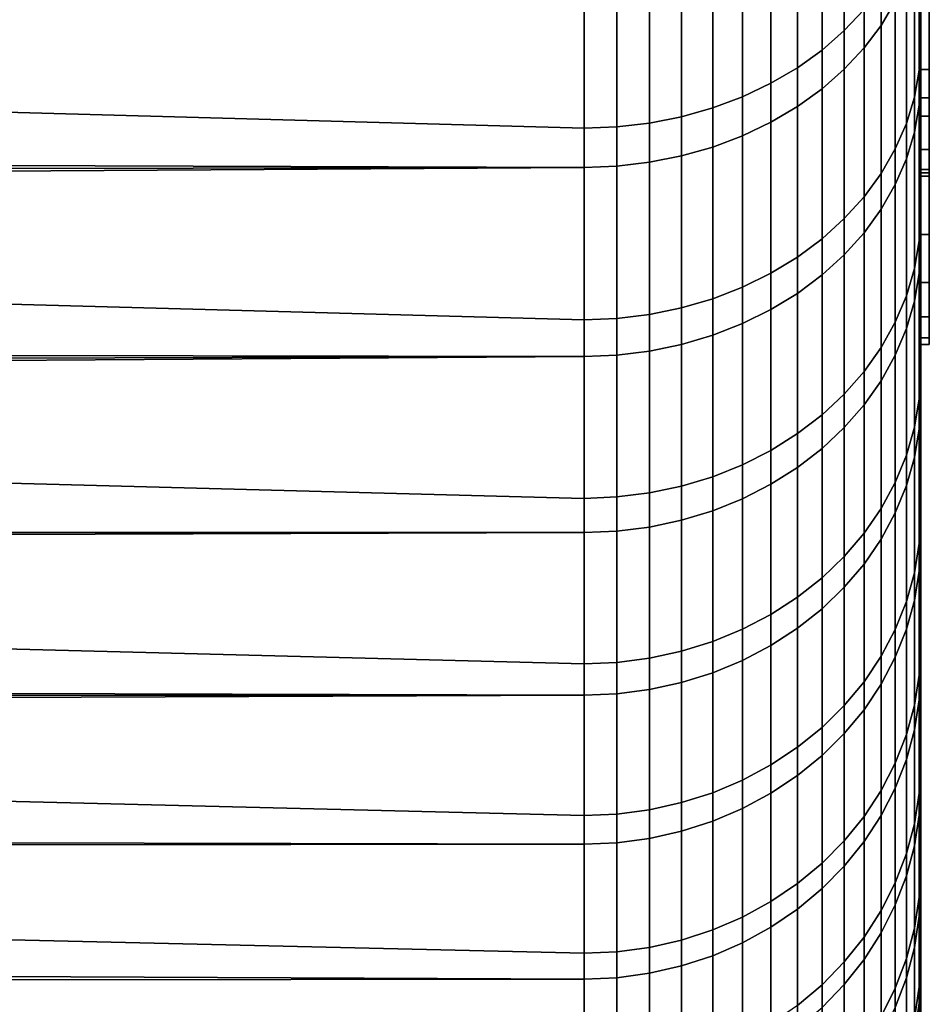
# Model space of a CAD drawing. Header units: metres. Extents: x -28 to 70, y -218 to 28.
# Tile 253 of 256: x 67.76 to 70.46, y -18.46 to -15.54. Entities that reach past the tile are written whole.
import ezdxf

# ---------------------------------------------------------------- set-up
doc = ezdxf.new("R2010")
doc.units = ezdxf.units.M
doc.layers.add('solid_10_261_432_XXX', color=7, linetype='CONTINUOUS')

msp = doc.modelspace()

# ---------------------------------------------------------------- linework, layer by layer
at = {"layer": 'solid_10_261_432_XXX'}
for points in [[(70.439003, -15.504929, 119.643333), (70.439003, 18.053864, 119.920982), (70.439003, 17.90329, 120.361771), (70.439003, -18.053864, 119.920982)], [(70.439003, -17.717447, 107.137634), (70.439003, 17.88035, 107.574028), (70.439003, 18.032492, 108.014244), (70.439003, -17.88035, 107.574028)], [(70.439003, 15.504929, 108.356667), (70.439003, -18.032492, 108.014244), (70.439003, -17.88035, 107.574028), (70.439003, 18.032492, 108.014244)], [(70.439003, -18.053864, 119.920982), (70.439003, 17.90329, 120.361771), (70.439003, 17.74197, 120.798706), (70.439003, -17.90329, 120.361771)], [(70.439003, -17.543905, 106.705391), (70.439003, 17.717447, 107.137634), (70.439003, 17.88035, 107.574028), (70.439003, -17.717447, 107.137634)], [(70.439003, -17.90329, 120.361771), (70.439003, 17.74197, 120.798706), (70.439003, 17.569981, 121.231583), (70.439003, -17.74197, 120.798706)], [(70.439003, -17.359827, 106.277542), (70.439003, 17.543905, 106.705391), (70.439003, 17.717447, 107.137634), (70.439003, -17.543905, 106.705391)], [(70.439003, -17.74197, 120.798706), (70.439003, 17.569981, 121.231583), (70.439003, 17.387424, 121.660126), (70.439003, -17.569981, 121.231583)], [(70.439003, -17.1653, 105.854294), (70.439003, 17.359827, 106.277542), (70.439003, 17.543905, 106.705391), (70.439003, -17.359827, 106.277542)], [(70.439003, -17.569981, 121.231583), (70.439003, 17.387424, 121.660126), (70.439003, 17.194433, 122.084023), (70.439003, -17.387424, 121.660126)], [(70.439003, -16.960464, 105.435966), (70.439003, 17.1653, 105.854294), (70.439003, 17.359827, 106.277542), (70.439003, -17.1653, 105.854294)], [(70.439003, -17.387424, 121.660126), (70.439003, 17.194433, 122.084023), (70.439003, 16.991102, 122.503082), (70.439003, -17.194433, 122.084023)], [(70.439003, -16.745445, 105.022804), (70.439003, 16.960464, 105.435966), (70.439003, 17.1653, 105.854294), (70.439003, -16.960464, 105.435966)], [(70.439003, -17.194433, 122.084023), (70.439003, 16.991102, 122.503082), (70.439003, 16.777548, 122.917053), (70.439003, -16.991102, 122.503082)], [(70.439003, -16.520346, 104.614998), (70.439003, 16.745445, 105.022804), (70.439003, 16.960464, 105.435966), (70.439003, -16.745445, 105.022804)], [(70.439003, -16.991102, 122.503082), (70.439003, 16.777548, 122.917053), (70.439003, 16.55393, 123.32563), (70.439003, -16.777548, 122.917053)], [(70.439003, -16.285322, 104.212852), (70.439003, 16.520346, 104.614998), (70.439003, 16.745445, 105.022804), (70.439003, -16.520346, 104.614998)], [(70.439003, -16.777548, 122.917053), (70.439003, 16.55393, 123.32563), (70.439003, 16.320358, 123.728615), (70.439003, -16.55393, 123.32563)], [(70.439003, -16.040525, 103.816605), (70.439003, 16.285322, 104.212852), (70.439003, 16.520346, 104.614998), (70.439003, -16.285322, 104.212852)], [(70.439003, -16.55393, 123.32563), (70.439003, 16.320358, 123.728615), (70.439003, 16.076962, 124.125771), (70.439003, -16.320358, 123.728615)], [(70.439003, -15.786071, 103.426453), (70.439003, 16.040525, 103.816605), (70.439003, 16.285322, 104.212852), (70.439003, -16.040525, 103.816605)], [(70.439003, -16.320358, 123.728615), (70.439003, 16.076962, 124.125771), (70.439003, 15.823925, 124.516815), (70.439003, -16.076962, 124.125771)], [(70.439003, -15.52213, 103.042656), (70.439003, 15.786071, 103.426453), (70.439003, 16.040525, 103.816605), (70.439003, -15.786071, 103.426453)], [(70.439003, 15.999998, 114), (70.439003, -15.980102, 113.202301), (70.439003, -15.920509, 112.407097), (70.439003, 15.980102, 113.202301)], [(70.439003, 15.980102, 114.797699), (70.439003, -15.999998, 114), (70.439003, -15.980102, 113.202301), (70.439003, 15.999998, 114)], [(70.439003, 15.980102, 113.202301), (70.439003, -15.920509, 112.407097), (70.439003, -15.82128, 111.615257), (70.439003, 15.920509, 112.407097)], [(70.439003, 15.920509, 115.592903), (70.439003, -15.980102, 114.797699), (70.439003, -15.999998, 114), (70.439003, 15.980102, 114.797699)], [(70.439003, 15.920509, 112.407097), (70.439003, -15.82128, 111.615257), (70.439003, -15.68274, 110.829567), (70.439003, 15.82128, 111.615257)], [(70.439003, 15.82128, 116.384743), (70.439003, -15.920509, 115.592903), (70.439003, -15.980102, 114.797699), (70.439003, 15.920509, 115.592903)], [(70.439003, -16.076962, 124.125771), (70.439003, 15.823925, 124.516815), (70.439003, 15.561374, 124.901543), (70.439003, -15.823925, 124.516815)], [(70.439003, 15.82128, 111.615257), (70.439003, -15.68274, 110.829567), (70.439003, -15.505278, 110.052048), (70.439003, 15.68274, 110.829567)], [(70.439003, 15.68274, 117.170433), (70.439003, -15.82128, 116.384743), (70.439003, -15.920509, 115.592903), (70.439003, 15.82128, 116.384743)], [(70.439003, 15.505278, 117.947952), (70.439003, -15.68274, 117.170433), (70.439003, -15.82128, 116.384743), (70.439003, 15.68274, 117.170433)], [(70.439003, -15.823925, 124.516815), (70.439003, 15.561374, 124.901543), (70.439003, 15.289451, 125.279747), (70.439003, -15.561374, 124.901543)], [(70.439003, 15.289124, 118.716209), (70.439003, -15.505278, 117.947952), (70.439003, -15.68274, 117.170433), (70.439003, 15.505278, 117.947952)], [(70.439003, 15.504929, 108.356667), (70.439003, -15.504929, 108.356667), (70.439003, -18.032492, 108.014244)], [(70.439003, -15.561374, 124.901543), (70.439003, 15.289451, 125.279747), (70.439003, 15.008364, 125.651138), (70.439003, -15.289451, 125.279747)], [(70.32074, -14.969616, 126.452286), (70.32074, -15.552011, 125.716812), (70.36277, -15.481096, 125.663391), (70.36277, -14.901357, 126.395508)], [(70.211639, -15.567798, 102.034592), (70.211639, -14.973411, 101.298653), (70.270195, -14.913264, 101.34967), (70.270195, -15.505264, 102.082657)], [(70.145622, -15.625474, 101.990265), (70.145622, -15.028885, 101.251595), (70.211639, -14.973411, 101.298653), (70.211639, -15.567798, 102.034592)], [(70.270195, -15.034374, 126.506157), (70.270195, -15.619289, 125.767502), (70.32074, -15.552011, 125.716812), (70.32074, -14.969616, 126.452286)], [(70.072784, -15.677736, 101.950096), (70.072784, -15.079152, 101.208954), (70.145622, -15.028885, 101.251595), (70.145622, -15.625474, 101.990265)], [(70.211639, -15.095009, 126.556595), (70.211639, -15.682282, 125.814957), (70.270195, -15.619289, 125.767502), (70.270195, -15.034374, 126.506157)], [(70.463997, -15.289163, 118.716087), (70.463997, -15.035082, 119.472321), (70.463997, -15.504929, 119.643333), (70.463997, -15.766949, 118.863464)], [(70.463997, -15.504929, 108.356667), (70.463997, -15.035082, 108.527679), (70.463997, -15.289163, 109.283913), (70.463997, -15.766949, 109.136536)], [(69.993835, -15.724081, 101.914474), (69.993835, -15.123727, 101.171143), (70.072784, -15.079152, 101.208954), (70.072784, -15.677736, 101.950096)], [(70.145622, -15.150933, 126.603111), (70.145622, -15.740383, 125.858734), (70.211639, -15.682282, 125.814957), (70.211639, -15.095009, 126.556595)], [(64.5, -15.114991, 100.902786), (69.439003, -15.251874, 101.062447), (69.439003, -15.857315, 101.812073), (64.5, -15.721062, 101.636818)], [(69.909531, -15.76406, 101.883743), (69.909531, -15.162179, 101.138527), (69.993835, -15.123727, 101.171143), (69.993835, -15.724081, 101.914474)], [(70.419769, -15.764956, 103.049141), (70.419769, -15.219205, 102.302521), (70.434181, -15.142162, 102.36174), (70.434181, -15.68515, 103.104576)], [(70.434181, -15.68515, 103.104576), (70.434181, -15.142162, 102.36174), (70.439003, -15.52213, 103.042656)], [(69.820686, -15.797288, 101.858208), (69.820686, -15.194139, 101.11142), (69.909531, -15.162179, 101.138527), (69.909531, -15.76406, 101.883743)], [(70.072784, -15.201609, 126.645264), (70.072784, -15.79303, 125.898399), (70.145622, -15.740383, 125.858734), (70.145622, -15.150933, 126.603111)], [(69.728157, -15.823444, 101.838104), (69.728157, -15.219296, 101.09008), (69.820686, -15.194139, 101.11142), (69.820686, -15.797288, 101.858208)], [(69.993835, -15.246546, 126.682648), (69.993835, -15.839715, 125.933571), (70.072784, -15.79303, 125.898399), (70.072784, -15.201609, 126.645264)], [(69.632835, -15.842276, 101.823631), (69.632835, -15.237409, 101.074715), (69.728157, -15.219296, 101.09008), (69.728157, -15.823444, 101.838104)], [(70.395882, -15.843213, 102.994774), (70.395882, -15.294754, 102.244453), (70.419769, -15.219205, 102.302521), (70.419769, -15.764956, 103.049141)], [(69.535652, -15.248302, 101.065468), (69.535652, -15.853602, 101.814926), (69.439003, -15.857315, 101.812073), (69.439003, -15.251874, 101.062447)], [(69.535652, -15.853602, 101.814926), (69.535652, -15.248302, 101.065468), (69.632835, -15.237409, 101.074715), (69.632835, -15.842276, 101.823631)], [(69.909531, -15.285311, 126.71489), (69.909531, -15.879988, 125.963913), (69.993835, -15.839715, 125.933571), (69.993835, -15.246546, 126.682648)], [(70.419769, -15.331126, 125.5504), (70.419769, -15.869662, 124.798561), (70.434181, -15.789328, 124.743904), (70.434181, -15.253517, 125.491928)], [(70.434181, -15.253517, 125.491928), (70.434181, -15.789328, 124.743904), (70.439003, -15.289451, 125.279747)], [(69.820686, -15.31753, 126.741692), (69.820686, -15.913461, 125.989128), (69.909531, -15.879988, 125.963913), (69.909531, -15.285311, 126.71489)], [(70.434181, -15.789328, 124.743904), (70.439003, -15.561374, 124.901543), (70.439003, -15.289451, 125.279747)], [(70.463997, -15.766949, 118.863464), (70.463997, -15.989772, 118.07151), (70.463997, -15.505234, 117.948128), (70.463997, -15.289163, 118.716087)], [(70.463997, -15.766949, 109.136536), (70.463997, -15.289163, 109.283913), (70.463997, -15.505234, 110.051872), (70.463997, -15.989772, 109.92849)], [(69.728157, -15.342891, 126.762787), (69.728157, -15.939809, 126.00898), (69.820686, -15.913461, 125.989128), (69.820686, -15.31753, 126.741692)], [(70.36277, -15.919169, 102.942017), (70.36277, -15.36808, 102.188095), (70.395882, -15.294754, 102.244453), (70.395882, -15.843213, 102.994774)], [(69.632835, -15.361151, 126.777977), (69.632835, -15.958779, 126.02327), (69.728157, -15.939809, 126.00898), (69.728157, -15.342891, 126.762787)], [(70.395882, -15.40723, 125.607735), (70.395882, -15.948441, 124.852173), (70.419769, -15.869662, 124.798561), (70.419769, -15.331126, 125.5504)], [(22.665203, -15.605255, 126.509041), (22.479338, -15.832132, 126.220619), (69.439003, -15.973927, 126.034683), (69.439003, -15.375731, 126.790108)], [(22.855875, -15.371226, 126.795525), (22.665203, -15.605255, 126.509041), (69.439003, -15.375731, 126.790108)], [(69.535652, -15.970189, 126.031868), (69.535652, -15.372133, 126.787117), (69.439003, -15.375731, 126.790108), (69.439003, -15.973927, 126.034683)], [(69.535652, -15.372133, 126.787117), (69.535652, -15.970189, 126.031868), (69.632835, -15.958779, 126.02327), (69.632835, -15.361151, 126.777977)], [(70.32074, -15.99209, 102.891365), (70.32074, -15.438478, 102.133987), (70.36277, -15.36808, 102.188095), (70.36277, -15.919169, 102.942017)], [(70.36277, -15.481096, 125.663391), (70.36277, -16.0249, 124.904198), (70.395882, -15.948441, 124.852173), (70.395882, -15.40723, 125.607735)], [(70.270195, -16.061272, 102.843307), (70.270195, -15.505264, 102.082657), (70.32074, -15.438478, 102.133987), (70.32074, -15.99209, 102.891365)], [(70.32074, -15.552011, 125.716812), (70.32074, -16.098307, 124.954147), (70.36277, -16.0249, 124.904198), (70.36277, -15.481096, 125.663391)], [(70.211639, -16.126049, 102.798309), (70.211639, -15.567798, 102.034592), (70.270195, -15.505264, 102.082657), (70.270195, -16.061272, 102.843307)], [(70.434181, -15.68515, 103.104576), (70.439003, -15.52213, 103.042656), (70.439003, -15.786071, 103.426453)], [(70.439003, -15.76691, 109.136414), (70.439003, -18.173801, 108.458069), (70.439003, -18.032492, 108.014244), (70.439003, -15.504929, 108.356667)], [(70.439003, -15.76691, 118.863586), (70.439003, -15.504929, 119.643333), (70.439003, -18.193583, 119.476639), (70.439003, -18.322359, 119.02903)], [(70.439003, -15.504929, 119.643333), (70.439003, -18.053864, 119.920982), (70.439003, -18.193583, 119.476639)], [(70.463997, -15.766949, 118.863464), (70.463997, -15.504929, 119.643333), (70.439003, -15.504929, 119.643333), (70.439003, -15.76691, 118.863586)], [(70.463997, -15.504929, 108.356667), (70.463997, -15.766949, 109.136536), (70.439003, -15.76691, 109.136414), (70.439003, -15.504929, 108.356667)], [(70.463997, -15.682765, 110.829689), (70.463997, -15.505234, 110.051872), (70.439003, -15.505278, 110.052048), (70.439003, -15.68274, 110.829567)], [(70.463997, -15.505234, 117.948128), (70.463997, -15.682765, 117.170311), (70.439003, -15.68274, 117.170433), (70.439003, -15.505278, 117.947952)], [(70.463997, -15.989772, 118.07151), (70.463997, -16.172852, 117.269386), (70.463997, -15.682765, 117.170311), (70.463997, -15.505234, 117.948128)], [(70.463997, -15.989772, 109.92849), (70.463997, -15.505234, 110.051872), (70.463997, -15.682765, 110.829689), (70.463997, -16.172852, 110.730614)], [(70.270195, -15.619289, 125.767502), (70.270195, -16.167948, 125.001534), (70.32074, -16.098307, 124.954147), (70.32074, -15.552011, 125.716812)], [(70.145622, -16.185793, 102.756813), (70.145622, -15.625474, 101.990265), (70.211639, -15.567798, 102.034592), (70.211639, -16.126049, 102.798309)], [(70.434181, -15.789328, 124.743904), (70.439003, -15.823925, 124.516815), (70.439003, -15.561374, 124.901543)], [(70.072784, -16.239929, 102.719208), (70.072784, -15.677736, 101.950096), (70.145622, -15.625474, 101.990265), (70.145622, -16.185793, 102.756813)], [(70.211639, -15.682282, 125.814957), (70.211639, -16.233154, 125.045906), (70.270195, -16.167948, 125.001534), (70.270195, -15.619289, 125.767502)], [(69.993835, -16.287935, 102.68586), (69.993835, -15.724081, 101.914474), (70.072784, -15.677736, 101.950096), (70.072784, -16.239929, 102.719208)], [(70.145622, -15.740383, 125.858734), (70.145622, -16.293295, 125.08683), (70.211639, -16.233154, 125.045906), (70.211639, -15.682282, 125.814957)], [(70.419769, -16.274111, 103.821175), (70.419769, -15.764956, 103.049141), (70.434181, -15.68515, 103.104576), (70.434181, -16.191729, 103.872704)], [(70.434181, -15.68515, 103.104576), (70.439003, -15.786071, 103.426453), (70.439003, -16.040525, 103.816605)], [(70.434181, -16.191729, 103.872704), (70.434181, -15.68515, 103.104576), (70.439003, -16.040525, 103.816605)], [(70.463997, -15.821288, 111.615295), (70.463997, -15.682765, 110.829689), (70.439003, -15.68274, 110.829567), (70.439003, -15.82128, 111.615257)], [(70.463997, -15.821288, 116.384705), (70.439003, -15.82128, 116.384743), (70.439003, -15.68274, 117.170433), (70.463997, -15.682765, 117.170311)], [(70.463997, -16.172852, 117.269386), (70.463997, -16.315702, 116.459229), (70.463997, -15.821288, 116.384705), (70.463997, -15.682765, 117.170311)], [(70.463997, -16.172852, 110.730614), (70.463997, -15.682765, 110.829689), (70.463997, -15.821288, 111.615295), (70.463997, -16.315702, 111.540771)], [(64.5, -15.721062, 101.636818), (69.439003, -15.857315, 101.812073), (69.439003, -16.425947, 102.589996), (64.5, -16.291519, 102.398865)], [(69.909531, -16.329348, 102.657089), (69.909531, -15.76406, 101.883743), (69.993835, -15.724081, 101.914474), (69.993835, -16.287935, 102.68586)], [(70.072784, -15.79303, 125.898399), (70.072784, -16.347792, 125.123909), (70.145622, -16.293295, 125.08683), (70.145622, -15.740383, 125.858734)], [(69.820686, -16.363768, 102.633186), (69.820686, -15.797288, 101.858208), (69.909531, -15.76406, 101.883743), (69.909531, -16.329348, 102.657089)], [(70.395882, -16.354897, 103.770645), (70.395882, -15.843213, 102.994774), (70.419769, -15.764956, 103.049141), (70.419769, -16.274111, 103.821175)], [(70.439003, -15.76691, 109.136414), (70.439003, -18.304197, 108.905258), (70.439003, -18.173801, 108.458069)], [(70.439003, -15.989818, 109.92868), (70.439003, -18.42358, 109.355469), (70.439003, -18.304197, 108.905258), (70.439003, -15.76691, 109.136414)], [(70.439003, -15.989818, 118.07132), (70.439003, -15.76691, 118.863586), (70.439003, -18.440134, 118.578369), (70.439003, -18.546825, 118.124954)], [(70.439003, -15.76691, 118.863586), (70.439003, -18.322359, 119.02903), (70.439003, -18.440134, 118.578369)], [(70.463997, -15.989772, 118.07151), (70.463997, -15.766949, 118.863464), (70.439003, -15.76691, 118.863586), (70.439003, -15.989818, 118.07132)], [(70.463997, -15.766949, 109.136536), (70.463997, -15.989772, 109.92849), (70.439003, -15.989818, 109.92868), (70.439003, -15.76691, 109.136414)], [(69.728157, -16.390862, 102.614365), (69.728157, -15.823444, 101.838104), (69.820686, -15.797288, 101.858208), (69.820686, -16.363768, 102.633186)], [(69.993835, -15.839715, 125.933571), (69.993835, -16.396116, 125.156792), (70.072784, -16.347792, 125.123909), (70.072784, -15.79303, 125.898399)], [(70.419769, -15.869662, 124.798561), (70.419769, -16.371361, 124.02166), (70.434181, -16.288486, 123.970932), (70.434181, -15.789328, 124.743904)], [(70.434181, -15.789328, 124.743904), (70.434181, -16.288486, 123.970932), (70.439003, -15.823925, 124.516815)], [(22.479338, -15.832132, 126.220619), (22.298412, -16.051954, 125.930412), (69.439003, -15.973927, 126.034683)], [(69.535652, -16.422102, 102.592659), (69.535652, -15.853602, 101.814926), (69.632835, -15.842276, 101.823631), (69.632835, -16.41037, 102.600815)], [(69.632835, -16.41037, 102.600815), (69.632835, -15.842276, 101.823631), (69.728157, -15.823444, 101.838104), (69.728157, -16.390862, 102.614365)], [(69.909531, -15.879988, 125.963913), (69.909531, -16.437803, 125.185158), (69.993835, -16.396116, 125.156792), (69.993835, -15.839715, 125.933571)], [(70.36277, -16.433306, 103.721603), (70.36277, -15.919169, 102.942017), (70.395882, -15.843213, 102.994774), (70.395882, -16.354897, 103.770645)], [(70.434181, -16.288486, 123.970932), (70.439003, -16.076962, 124.125771), (70.439003, -15.823925, 124.516815)], [(70.463997, -15.920495, 112.406952), (70.463997, -15.821288, 111.615295), (70.439003, -15.82128, 111.615257), (70.439003, -15.920509, 112.407097)], [(70.463997, -15.821288, 116.384705), (70.463997, -15.920495, 115.593048), (70.439003, -15.920509, 115.592903), (70.439003, -15.82128, 116.384743)], [(70.463997, -16.315702, 116.459229), (70.463997, -16.418011, 115.642838), (70.463997, -15.920495, 115.593048), (70.463997, -15.821288, 116.384705)], [(70.463997, -16.315702, 111.540771), (70.463997, -15.821288, 111.615295), (70.463997, -15.920495, 112.406952), (70.463997, -16.418011, 112.357162)], [(69.535652, -15.853602, 101.814926), (69.535652, -16.422102, 102.592659), (69.439003, -16.425947, 102.589996), (69.439003, -15.857315, 101.812073)], [(70.395882, -15.948441, 124.852173), (70.395882, -16.452629, 124.071411), (70.419769, -16.371361, 124.02166), (70.419769, -15.869662, 124.798561)], [(69.820686, -15.913461, 125.989128), (69.820686, -16.472452, 125.208733), (69.909531, -16.437803, 125.185158), (69.909531, -15.879988, 125.963913)], [(69.728157, -15.939809, 126.00898), (69.728157, -16.499725, 125.227295), (69.820686, -16.472452, 125.208733), (69.820686, -15.913461, 125.989128)], [(70.32074, -16.508581, 103.674522), (70.32074, -15.99209, 102.891365), (70.36277, -15.919169, 102.942017), (70.36277, -16.433306, 103.721603)], [(70.463997, -15.980108, 113.202431), (70.463997, -15.920495, 112.406952), (70.439003, -15.920509, 112.407097), (70.439003, -15.980102, 113.202301)], [(70.463997, -15.920495, 115.593048), (70.463997, -15.980108, 114.797569), (70.439003, -15.980102, 114.797699), (70.439003, -15.920509, 115.592903)], [(70.463997, -16.418011, 115.642838), (70.463997, -16.479486, 114.822495), (70.463997, -15.980108, 114.797569), (70.463997, -15.920495, 115.593048)], [(70.463997, -16.418011, 112.357162), (70.463997, -15.920495, 112.406952), (70.463997, -15.980108, 113.202431), (70.463997, -16.479486, 113.177505)], [(69.535652, -15.970189, 126.031868), (69.535652, -16.531174, 125.248695), (69.632835, -16.519363, 125.240654), (69.632835, -15.958779, 126.02327)], [(69.632835, -15.958779, 126.02327), (69.632835, -16.519363, 125.240654), (69.728157, -16.499725, 125.227295), (69.728157, -15.939809, 126.00898)], [(70.36277, -16.0249, 124.904198), (70.36277, -16.531507, 124.119698), (70.395882, -16.452629, 124.071411), (70.395882, -15.948441, 124.852173)], [(22.122395, -16.264763, 125.638618), (21.951317, -16.47072, 125.345276), (69.439003, -16.535044, 125.251328), (69.439003, -15.973927, 126.034683)], [(22.298412, -16.051954, 125.930412), (22.122395, -16.264763, 125.638618), (69.439003, -15.973927, 126.034683)], [(69.535652, -16.531174, 125.248695), (69.535652, -15.970189, 126.031868), (69.439003, -15.973927, 126.034683), (69.439003, -16.535044, 125.251328)], [(70.463997, -16, 114), (70.463997, -15.980108, 113.202431), (70.439003, -15.980102, 113.202301), (70.439003, -15.999998, 114)], [(70.463997, -15.980108, 114.797569), (70.463997, -16, 114), (70.439003, -15.999998, 114), (70.439003, -15.980102, 114.797699)], [(70.463997, -16.172852, 117.269386), (70.463997, -15.989772, 118.07151), (70.439003, -15.989818, 118.07132), (70.439003, -16.172825, 117.269508)], [(70.463997, -15.989772, 109.92849), (70.463997, -16.172852, 110.730614), (70.439003, -16.172825, 110.730492), (70.439003, -15.989818, 109.92868)], [(70.439003, -15.989818, 109.92868), (70.439003, -18.531895, 109.808479), (70.439003, -18.42358, 109.355469)], [(70.439003, -16.172825, 110.730492), (70.439003, -18.62908, 110.264038), (70.439003, -18.531895, 109.808479), (70.439003, -15.989818, 109.92868)], [(70.439003, -16.172825, 117.269508), (70.439003, -15.989818, 118.07132), (70.439003, -18.546825, 118.124954), (70.439003, -18.642365, 117.66909)], [(70.463997, -16.479486, 114.822495), (70.463997, -16.5, 114), (70.463997, -16, 114), (70.463997, -15.980108, 114.797569)], [(70.463997, -16.5, 114), (70.463997, -16.479486, 113.177505), (70.463997, -15.980108, 113.202431), (70.463997, -16, 114)], [(70.270195, -16.579998, 103.629852), (70.270195, -16.061272, 102.843307), (70.32074, -15.99209, 102.891365), (70.32074, -16.508581, 103.674522)], [(70.32074, -16.098307, 124.954147), (70.32074, -16.607233, 124.166054), (70.36277, -16.531507, 124.119698), (70.36277, -16.0249, 124.904198)], [(70.434181, -16.191729, 103.872704), (70.439003, -16.040525, 103.816605), (70.439003, -16.285322, 104.212852)], [(70.211639, -16.646866, 103.588028), (70.211639, -16.126049, 102.798309), (70.270195, -16.061272, 102.843307), (70.270195, -16.579998, 103.629852)], [(70.434181, -16.288486, 123.970932), (70.439003, -16.320358, 123.728615), (70.439003, -16.076962, 124.125771)], [(70.270195, -16.167948, 125.001534), (70.270195, -16.679077, 124.21003), (70.32074, -16.607233, 124.166054), (70.32074, -16.098307, 124.954147)], [(70.145622, -16.70854, 103.549454), (70.145622, -16.185793, 102.756813), (70.211639, -16.126049, 102.798309), (70.211639, -16.646866, 103.588028)], [(70.072784, -16.764425, 103.514503), (70.072784, -16.239929, 102.719208), (70.145622, -16.185793, 102.756813), (70.145622, -16.70854, 103.549454)], [(70.211639, -16.233154, 125.045906), (70.211639, -16.746344, 124.251205), (70.270195, -16.679077, 124.21003), (70.270195, -16.167948, 125.001534)], [(70.419769, -16.745489, 104.616837), (70.419769, -16.274111, 103.821175), (70.434181, -16.191729, 103.872704), (70.434181, -16.660721, 104.664337)], [(70.434181, -16.191729, 103.872704), (70.439003, -16.285322, 104.212852), (70.439003, -16.520346, 104.614998)], [(70.434181, -16.660721, 104.664337), (70.434181, -16.191729, 103.872704), (70.439003, -16.520346, 104.614998)], [(70.439003, -16.172825, 110.730492), (70.439003, -18.715059, 110.721802), (70.439003, -18.62908, 110.264038)], [(70.439003, -16.315695, 111.540733), (70.439003, -18.789793, 111.181541), (70.439003, -18.715059, 110.721802), (70.439003, -16.172825, 110.730492)], [(70.439003, -16.315695, 116.459267), (70.439003, -16.172825, 117.269508), (70.439003, -18.726704, 117.211006), (70.439003, -18.799791, 116.750969)], [(70.439003, -16.172825, 117.269508), (70.439003, -18.642365, 117.66909), (70.439003, -18.726704, 117.211006)], [(70.463997, -16.315702, 116.459229), (70.463997, -16.172852, 117.269386), (70.439003, -16.172825, 117.269508), (70.439003, -16.315695, 116.459267)], [(70.463997, -16.315702, 111.540771), (70.439003, -16.315695, 111.540733), (70.439003, -16.172825, 110.730492), (70.463997, -16.172852, 110.730614)], [(69.993835, -16.813982, 103.483505), (69.993835, -16.287935, 102.68586), (70.072784, -16.239929, 102.719208), (70.072784, -16.764425, 103.514503)], [(70.145622, -16.293295, 125.08683), (70.145622, -16.808386, 124.289185), (70.211639, -16.746344, 124.251205), (70.211639, -16.233154, 125.045906)], [(70.395882, -16.828615, 104.570259), (70.395882, -16.354897, 103.770645), (70.419769, -16.274111, 103.821175), (70.419769, -16.745489, 104.616837)], [(64.5, -16.291519, 102.398865), (69.439003, -16.425947, 102.589996), (69.439003, -16.956451, 103.394402), (64.5, -16.825071, 103.187187)], [(69.909531, -16.856731, 103.456764), (69.909531, -16.329348, 102.657089), (69.993835, -16.287935, 102.68586), (69.993835, -16.813982, 103.483505)], [(70.072784, -16.347792, 125.123909), (70.072784, -16.864605, 124.323601), (70.145622, -16.808386, 124.289185), (70.145622, -16.293295, 125.08683)], [(70.419769, -16.371361, 124.02166), (70.419769, -16.835058, 123.221497), (70.434181, -16.749836, 123.17482), (70.434181, -16.288486, 123.970932)], [(70.434181, -16.288486, 123.970932), (70.434181, -16.749836, 123.17482), (70.439003, -16.320358, 123.728615)], [(69.820686, -16.892263, 103.43454), (69.820686, -16.363768, 102.633186), (69.909531, -16.329348, 102.657089), (69.909531, -16.856731, 103.456764)], [(70.434181, -16.749836, 123.17482), (70.439003, -16.55393, 123.32563), (70.439003, -16.320358, 123.728615)], [(70.439003, -16.418026, 112.357323), (70.439003, -18.853239, 111.643013), (70.439003, -18.789793, 111.181541), (70.439003, -16.315695, 111.540733)], [(70.439003, -16.418026, 115.642677), (70.439003, -16.315695, 116.459267), (70.439003, -18.861574, 116.289322), (70.439003, -18.912025, 115.826271)], [(70.439003, -16.315695, 116.459267), (70.439003, -18.799791, 116.750969), (70.439003, -18.861574, 116.289322)], [(70.463997, -16.418011, 115.642838), (70.463997, -16.315702, 116.459229), (70.439003, -16.315695, 116.459267), (70.439003, -16.418026, 115.642677)], [(70.463997, -16.315702, 111.540771), (70.463997, -16.418011, 112.357162), (70.439003, -16.418026, 112.357323), (70.439003, -16.315695, 111.540733)], [(69.728157, -16.920233, 103.417053), (69.728157, -16.390862, 102.614365), (69.820686, -16.363768, 102.633186), (69.820686, -16.892263, 103.43454)], [(69.993835, -16.396116, 125.156792), (69.993835, -16.914457, 124.354118), (70.072784, -16.864605, 124.323601), (70.072784, -16.347792, 125.123909)], [(70.36277, -16.909296, 104.525047), (70.36277, -16.433306, 103.721603), (70.395882, -16.354897, 103.770645), (70.395882, -16.828615, 104.570259)], [(70.395882, -16.452629, 124.071411), (70.395882, -16.918629, 123.267273), (70.419769, -16.835058, 123.221497), (70.419769, -16.371361, 124.02166)], [(69.632835, -16.940369, 103.404457), (69.632835, -16.41037, 102.600815), (69.728157, -16.390862, 102.614365), (69.728157, -16.920233, 103.417053)], [(69.909531, -16.437803, 125.185158), (69.909531, -16.957464, 124.38044), (69.993835, -16.914457, 124.354118), (69.993835, -16.396116, 125.156792)], [(69.535652, -16.422102, 102.592659), (69.535652, -16.95248, 103.396881), (69.439003, -16.956451, 103.394402), (69.439003, -16.425947, 102.589996)], [(69.535652, -16.95248, 103.396881), (69.535652, -16.422102, 102.592659), (69.632835, -16.41037, 102.600815), (69.632835, -16.940369, 103.404457)], [(70.463997, -16.479486, 114.822495), (70.463997, -16.418011, 115.642838), (70.439003, -16.418026, 115.642677), (70.439003, -16.479481, 114.822624)], [(70.463997, -16.418011, 112.357162), (70.463997, -16.479486, 113.177505), (70.439003, -16.479481, 113.177376), (70.439003, -16.418026, 112.357323)], [(70.439003, -16.418026, 112.357323), (70.439003, -18.90535, 112.105865), (70.439003, -18.853239, 111.643013)], [(70.439003, -16.479481, 113.177376), (70.439003, -18.946098, 112.569847), (70.439003, -18.90535, 112.105865), (70.439003, -16.418026, 112.357323)], [(70.439003, -16.479481, 114.822624), (70.439003, -16.418026, 115.642677), (70.439003, -18.951113, 115.362106), (70.439003, -18.978806, 114.897171)], [(70.439003, -16.418026, 115.642677), (70.439003, -18.912025, 115.826271), (70.439003, -18.951113, 115.362106)], [(69.820686, -16.472452, 125.208733), (69.820686, -16.993208, 124.402321), (69.909531, -16.957464, 124.38044), (69.909531, -16.437803, 125.185158)], [(70.32074, -16.986752, 104.481651), (70.32074, -16.508581, 103.674522), (70.36277, -16.433306, 103.721603), (70.36277, -16.909296, 104.525047)], [(70.36277, -16.531507, 124.119698), (70.36277, -16.999741, 123.311707), (70.395882, -16.918629, 123.267273), (70.395882, -16.452629, 124.071411)], [(21.951317, -16.47072, 125.345276), (21.785191, -16.669876, 125.050575), (69.439003, -16.535044, 125.251328)], [(69.728157, -16.499725, 125.227295), (69.728157, -17.021343, 124.419548), (69.820686, -16.993208, 124.402321), (69.820686, -16.472452, 125.208733)], [(70.439003, -16.479481, 113.177376), (70.439003, -18.975464, 113.034737), (70.439003, -18.946098, 112.569847)], [(70.439003, -16.499998, 114), (70.439003, -18.993423, 113.500168), (70.439003, -18.975464, 113.034737), (70.439003, -16.479481, 113.177376)], [(70.439003, -16.479481, 114.822624), (70.439003, -18.995096, 114.431671), (70.439003, -18.999969, 113.965889), (70.439003, -16.499998, 114)], [(70.439003, -16.479481, 114.822624), (70.439003, -18.978806, 114.897171), (70.439003, -18.995096, 114.431671)], [(70.463997, -16.5, 114), (70.463997, -16.479486, 114.822495), (70.439003, -16.479481, 114.822624), (70.439003, -16.499998, 114)], [(70.463997, -16.479486, 113.177505), (70.463997, -16.5, 114), (70.439003, -16.499998, 114), (70.439003, -16.479481, 113.177376)], [(69.632835, -16.519363, 125.240654), (69.632835, -17.041601, 124.431946), (69.728157, -17.021343, 124.419548), (69.728157, -16.499725, 125.227295)], [(70.270195, -17.060238, 104.440468), (70.270195, -16.579998, 103.629852), (70.32074, -16.508581, 103.674522), (70.32074, -16.986752, 104.481651)], [(70.439003, -16.499998, 114), (70.439003, -18.999969, 113.965889), (70.439003, -18.993423, 113.500168)], [(21.623987, -16.862337, 124.754608), (21.46769, -17.04822, 124.457451), (69.439003, -17.057777, 124.441849), (69.439003, -16.535044, 125.251328)], [(21.785191, -16.669876, 125.050575), (21.623987, -16.862337, 124.754608), (69.439003, -16.535044, 125.251328)], [(69.535652, -17.053785, 124.439407), (69.535652, -16.531174, 125.248695), (69.439003, -16.535044, 125.251328), (69.439003, -17.057777, 124.441849)], [(69.535652, -16.531174, 125.248695), (69.535652, -17.053785, 124.439407), (69.632835, -17.041601, 124.431946), (69.632835, -16.519363, 125.240654)], [(70.32074, -16.607233, 124.166054), (70.32074, -17.07761, 123.354355), (70.36277, -16.999741, 123.311707), (70.36277, -16.531507, 124.119698)], [(70.434181, -16.660721, 104.664337), (70.439003, -16.520346, 104.614998), (70.439003, -16.745445, 105.022804)], [(70.434181, -16.749836, 123.17482), (70.439003, -16.777548, 122.917053), (70.439003, -16.55393, 123.32563)], [(70.211639, -17.129042, 104.401917), (70.211639, -16.646866, 103.588028), (70.270195, -16.579998, 103.629852), (70.270195, -17.060238, 104.440468)], [(70.270195, -16.679077, 124.21003), (70.270195, -17.151489, 123.394821), (70.32074, -17.07761, 123.354355), (70.32074, -16.607233, 124.166054)], [(70.145622, -17.192503, 104.366356), (70.145622, -16.70854, 103.549454), (70.211639, -16.646866, 103.588028), (70.211639, -17.129042, 104.401917)], [(70.419769, -17.177999, 105.43428), (70.419769, -16.745489, 104.616837), (70.434181, -16.660721, 104.664337), (70.434181, -17.091042, 105.477638)], [(70.434181, -16.660721, 104.664337), (70.439003, -16.745445, 105.022804), (70.439003, -16.960464, 105.435966)], [(70.434181, -17.091042, 105.477638), (70.434181, -16.660721, 104.664337), (70.439003, -16.960464, 105.435966)], [(70.211639, -16.746344, 124.251205), (70.211639, -17.220661, 123.432716), (70.270195, -17.151489, 123.394821), (70.270195, -16.679077, 124.21003)], [(70.072784, -17.250006, 104.334137), (70.072784, -16.764425, 103.514503), (70.145622, -16.70854, 103.549454), (70.145622, -17.192503, 104.366356)], [(70.145622, -16.808386, 124.289185), (70.145622, -17.284462, 123.467659), (70.211639, -17.220661, 123.432716), (70.211639, -16.746344, 124.251205)], [(70.395882, -17.263271, 105.391762), (70.395882, -16.828615, 104.570259), (70.419769, -16.745489, 104.616837), (70.419769, -17.177999, 105.43428)], [(70.419769, -16.835058, 123.221497), (70.419769, -17.259676, 122.399925), (70.434181, -17.172304, 122.357407), (70.434181, -16.749836, 123.17482)], [(70.434181, -16.749836, 123.17482), (70.434181, -17.172304, 122.357407), (70.439003, -16.777548, 122.917053)], [(69.993835, -17.300999, 104.305565), (69.993835, -16.813982, 103.483505), (70.072784, -16.764425, 103.514503), (70.072784, -17.250006, 104.334137)], [(70.434181, -17.172304, 122.357407), (70.439003, -16.991102, 122.503082), (70.439003, -16.777548, 122.917053)], [(70.072784, -16.864605, 124.323601), (70.072784, -17.342272, 123.499329), (70.145622, -17.284462, 123.467659), (70.145622, -16.808386, 124.289185)], [(64.5, -16.825071, 103.187187), (69.439003, -16.956451, 103.394402), (69.439003, -17.447594, 104.223419), (64.5, -17.320509, 104)], [(69.909531, -17.344986, 104.280914), (69.909531, -16.856731, 103.456764), (69.993835, -16.813982, 103.483505), (69.993835, -17.300999, 104.305565)], [(70.36277, -17.346035, 105.350487), (70.36277, -16.909296, 104.525047), (70.395882, -16.828615, 104.570259), (70.395882, -17.263271, 105.391762)], [(70.395882, -16.918629, 123.267273), (70.395882, -17.345354, 122.441628), (70.419769, -17.259676, 122.399925), (70.419769, -16.835058, 123.221497)], [(69.820686, -17.381548, 104.260429), (69.820686, -16.892263, 103.43454), (69.909531, -16.856731, 103.456764), (69.909531, -17.344986, 104.280914)], [(69.993835, -16.914457, 124.354118), (69.993835, -17.393538, 123.527405), (70.072784, -17.342272, 123.499329), (70.072784, -16.864605, 124.323601)], [(69.728157, -17.410326, 104.244301), (69.728157, -16.920233, 103.417053), (69.820686, -16.892263, 103.43454), (69.820686, -17.381548, 104.260429)], [(69.632835, -17.431047, 104.232689), (69.632835, -16.940369, 103.404457), (69.728157, -16.920233, 103.417053), (69.728157, -17.410326, 104.244301)], [(69.909531, -16.957464, 124.38044), (69.909531, -17.437761, 123.551628), (69.993835, -17.393538, 123.527405), (69.993835, -16.914457, 124.354118)], [(70.32074, -17.425493, 105.310867), (70.32074, -16.986752, 104.481651), (70.36277, -16.909296, 104.525047), (70.36277, -17.346035, 105.350487)], [(70.36277, -16.999741, 123.311707), (70.36277, -17.428511, 122.482094), (70.395882, -17.345354, 122.441628), (70.395882, -16.918629, 123.267273)], [(69.535652, -16.95248, 103.396881), (69.535652, -17.443508, 104.225708), (69.439003, -17.447594, 104.223419), (69.439003, -16.956451, 103.394402)], [(69.535652, -17.443508, 104.225708), (69.535652, -16.95248, 103.396881), (69.632835, -16.940369, 103.404457), (69.632835, -17.431047, 104.232689)], [(69.820686, -16.993208, 124.402321), (69.820686, -17.474516, 123.571762), (69.909531, -17.437761, 123.551628), (69.909531, -16.957464, 124.38044)], [(70.434181, -17.091042, 105.477638), (70.439003, -16.960464, 105.435966), (70.439003, -17.1653, 105.854294)], [(69.728157, -17.021343, 124.419548), (69.728157, -17.50345, 123.587616), (69.820686, -17.474516, 123.571762), (69.820686, -16.993208, 124.402321)], [(70.270195, -17.500875, 105.273277), (70.270195, -17.060238, 104.440468), (70.32074, -16.986752, 104.481651), (70.32074, -17.425493, 105.310867)], [(70.32074, -17.07761, 123.354355), (70.32074, -17.508347, 122.52095), (70.36277, -17.428511, 122.482094), (70.36277, -16.999741, 123.311707)], [(70.434181, -17.172304, 122.357407), (70.439003, -17.194433, 122.084023), (70.439003, -16.991102, 122.503082)], [(69.535652, -17.053785, 124.439407), (69.535652, -17.53681, 123.605888), (69.632835, -17.524281, 123.599022), (69.632835, -17.041601, 124.431946)], [(69.632835, -17.041601, 124.431946), (69.632835, -17.524281, 123.599022), (69.728157, -17.50345, 123.587616), (69.728157, -17.021343, 124.419548)], [(21.316305, -17.227556, 124.159294), (21.169834, -17.400427, 123.860283), (69.439003, -17.540916, 123.608139), (69.439003, -17.057777, 124.441849)], [(21.46769, -17.04822, 124.457451), (21.316305, -17.227556, 124.159294), (69.439003, -17.057777, 124.441849)], [(69.535652, -17.53681, 123.605888), (69.535652, -17.053785, 124.439407), (69.439003, -17.057777, 124.441849), (69.439003, -17.540916, 123.608139)], [(70.211639, -17.571457, 105.238083), (70.211639, -17.129042, 104.401917), (70.270195, -17.060238, 104.440468), (70.270195, -17.500875, 105.273277)], [(70.270195, -17.151489, 123.394821), (70.270195, -17.584087, 122.557816), (70.32074, -17.508347, 122.52095), (70.32074, -17.07761, 123.354355)], [(70.419769, -17.570633, 106.271606), (70.419769, -17.177999, 105.43428), (70.434181, -17.091042, 105.477638), (70.434181, -17.481688, 106.31073)], [(70.434181, -17.481688, 106.31073), (70.434181, -17.091042, 105.477638), (70.439003, -17.1653, 105.854294), (70.439003, -17.359827, 106.277542)], [(70.145622, -17.636557, 105.20562), (70.145622, -17.192503, 104.366356), (70.211639, -17.129042, 104.401917), (70.211639, -17.571457, 105.238083)], [(70.211639, -17.220661, 123.432716), (70.211639, -17.655005, 122.592323), (70.270195, -17.584087, 122.557816), (70.270195, -17.151489, 123.394821)], [(70.395882, -17.657854, 106.233246), (70.395882, -17.263271, 105.391762), (70.419769, -17.177999, 105.43428), (70.419769, -17.570633, 106.271606)], [(70.419769, -17.259676, 122.399925), (70.419769, -17.64423, 121.558861), (70.434181, -17.554911, 121.520592), (70.434181, -17.172304, 122.357407)], [(70.434181, -17.172304, 122.357407), (70.434181, -17.554911, 121.520592), (70.439003, -17.194433, 122.084023)], [(70.072784, -17.695545, 105.176208), (70.072784, -17.250006, 104.334137), (70.145622, -17.192503, 104.366356), (70.145622, -17.636557, 105.20562)], [(70.434181, -17.554911, 121.520592), (70.439003, -17.387424, 121.660126), (70.439003, -17.194433, 122.084023)], [(70.145622, -17.284462, 123.467659), (70.145622, -17.720415, 122.624161), (70.211639, -17.655005, 122.592323), (70.211639, -17.220661, 123.432716)], [(69.993835, -17.747854, 105.150124), (69.993835, -17.300999, 104.305565), (70.072784, -17.250006, 104.334137), (70.072784, -17.695545, 105.176208)], [(70.36277, -17.74251, 106.196007), (70.36277, -17.346035, 105.350487), (70.395882, -17.263271, 105.391762), (70.395882, -17.657854, 106.233246)], [(70.395882, -17.345354, 122.441628), (70.395882, -17.731817, 121.596382), (70.419769, -17.64423, 121.558861), (70.419769, -17.259676, 122.399925)], [(69.909531, -17.79298, 105.127625), (69.909531, -17.344986, 104.280914), (69.993835, -17.300999, 104.305565), (69.993835, -17.747854, 105.150124)], [(70.072784, -17.342272, 123.499329), (70.072784, -17.779684, 122.653008), (70.145622, -17.720415, 122.624161), (70.145622, -17.284462, 123.467659)], [(64.5, -17.320509, 104), (69.439003, -17.447594, 104.223419), (69.439003, -17.898237, 105.075142), (64.5, -17.776709, 104.835472)], [(69.820686, -17.830484, 105.108925), (69.820686, -17.381548, 104.260429), (69.909531, -17.344986, 104.280914), (69.909531, -17.79298, 105.127625)], [(69.993835, -17.393538, 123.527405), (69.993835, -17.832241, 122.678581), (70.072784, -17.779684, 122.653008), (70.072784, -17.342272, 123.499329)], [(70.32074, -17.823784, 106.160263), (70.32074, -17.425493, 105.310867), (70.36277, -17.346035, 105.350487), (70.36277, -17.74251, 106.196007)], [(70.36277, -17.428511, 122.482094), (70.36277, -17.816828, 121.632797), (70.395882, -17.731817, 121.596382), (70.395882, -17.345354, 122.441628)], [(70.434181, -17.481688, 106.31073), (70.439003, -17.359827, 106.277542), (70.439003, -17.543905, 106.705391)], [(69.728157, -17.860006, 105.0942), (69.728157, -17.410326, 104.244301), (69.820686, -17.381548, 104.260429), (69.820686, -17.830484, 105.108925)], [(69.909531, -17.437761, 123.551628), (69.909531, -17.877581, 122.700645), (69.993835, -17.832241, 122.678581), (69.993835, -17.393538, 123.527405)], [(70.434181, -17.554911, 121.520592), (70.439003, -17.569981, 121.231583), (70.439003, -17.387424, 121.660126)], [(21.169834, -17.400427, 123.860283), (21.028267, -17.566893, 123.560562), (69.439003, -17.540916, 123.608139)], [(69.632835, -17.881262, 105.083603), (69.632835, -17.431047, 104.232689), (69.728157, -17.410326, 104.244301), (69.728157, -17.860006, 105.0942)], [(69.535652, -17.443508, 104.225708), (69.535652, -17.894047, 105.077225), (69.439003, -17.898237, 105.075142), (69.439003, -17.447594, 104.223419)], [(69.535652, -17.894047, 105.077225), (69.535652, -17.443508, 104.225708), (69.632835, -17.431047, 104.232689), (69.632835, -17.881262, 105.083603)], [(69.820686, -17.474516, 123.571762), (69.820686, -17.915264, 122.718987), (69.909531, -17.877581, 122.700645), (69.909531, -17.437761, 123.551628)], [(70.270195, -17.90089, 106.126343), (70.270195, -17.500875, 105.273277), (70.32074, -17.425493, 105.310867), (70.32074, -17.823784, 106.160263)], [(70.32074, -17.508347, 122.52095), (70.32074, -17.898441, 121.667763), (70.36277, -17.816828, 121.632797), (70.36277, -17.428511, 122.482094)], [(69.728157, -17.50345, 123.587616), (69.728157, -17.944927, 122.733421), (69.820686, -17.915264, 122.718987), (69.820686, -17.474516, 123.571762)], [(70.419769, -17.922482, 107.126877), (70.419769, -17.570633, 106.271606), (70.434181, -17.481688, 106.31073), (70.434181, -17.831755, 107.161667)], [(70.434181, -17.831755, 107.161667), (70.434181, -17.481688, 106.31073), (70.439003, -17.543905, 106.705391), (70.439003, -17.717447, 107.137634)], [(69.632835, -17.524281, 123.599022), (69.632835, -17.966284, 122.74382), (69.728157, -17.944927, 122.733421), (69.728157, -17.50345, 123.587616)], [(70.211639, -17.973085, 106.094589), (70.211639, -17.571457, 105.238083), (70.270195, -17.500875, 105.273277), (70.270195, -17.90089, 106.126343)], [(70.270195, -17.584087, 122.557816), (70.270195, -17.97587, 121.700935), (70.32074, -17.898441, 121.667763), (70.32074, -17.508347, 122.52095)], [(20.891661, -17.726988, 123.260338), (20.760027, -17.880777, 122.959785), (69.439003, -17.983337, 122.752121), (69.439003, -17.540916, 123.608139)], [(21.028267, -17.566893, 123.560562), (20.891661, -17.726988, 123.260338), (69.439003, -17.540916, 123.608139)], [(69.535652, -17.979128, 122.750069), (69.535652, -17.53681, 123.605888), (69.439003, -17.540916, 123.608139), (69.439003, -17.983337, 122.752121)], [(69.535652, -17.53681, 123.605888), (69.535652, -17.979128, 122.750069), (69.632835, -17.966284, 122.74382), (69.632835, -17.524281, 123.599022)], [(70.419769, -17.64423, 121.558861), (70.419769, -17.987827, 120.700241), (70.434181, -17.896769, 120.666328), (70.434181, -17.554911, 121.520592)], [(70.434181, -17.554911, 121.520592), (70.434181, -17.896769, 120.666328), (70.439003, -17.569981, 121.231583)], [(70.434181, -17.896769, 120.666328), (70.439003, -17.74197, 120.798706), (70.439003, -17.569981, 121.231583)], [(70.145622, -18.039673, 106.0653), (70.145622, -17.636557, 105.20562), (70.211639, -17.571457, 105.238083), (70.211639, -17.973085, 106.094589)], [(70.211639, -17.655005, 122.592323), (70.211639, -18.048367, 121.731995), (70.270195, -17.97587, 121.700935), (70.270195, -17.584087, 122.557816)], [(70.395882, -18.01145, 107.092758), (70.395882, -17.657854, 106.233246), (70.419769, -17.570633, 106.271606), (70.419769, -17.922482, 107.126877)], [(70.072784, -18.10001, 106.038765), (70.072784, -17.695545, 105.176208), (70.145622, -17.636557, 105.20562), (70.145622, -18.039673, 106.0653)], [(70.145622, -17.720415, 122.624161), (70.145622, -18.115234, 121.760635), (70.211639, -18.048367, 121.731995), (70.211639, -17.655005, 122.592323)], [(70.36277, -18.097801, 107.059639), (70.36277, -17.74251, 106.196007), (70.395882, -17.657854, 106.233246), (70.395882, -18.01145, 107.092758)], [(70.395882, -17.731817, 121.596382), (70.395882, -18.07712, 120.733505), (70.419769, -17.987827, 120.700241), (70.419769, -17.64423, 121.558861)], [(69.993835, -18.153515, 106.015228), (69.993835, -17.747854, 105.150124), (70.072784, -17.695545, 105.176208), (70.072784, -18.10001, 106.038765)], [(70.072784, -17.779684, 122.653008), (70.072784, -18.175823, 121.786598), (70.145622, -18.115234, 121.760635), (70.145622, -17.720415, 122.624161)], [(70.32074, -18.1807, 107.027847), (70.32074, -17.823784, 106.160263), (70.36277, -17.74251, 106.196007), (70.36277, -18.097801, 107.059639)], [(70.36277, -17.816828, 121.632797), (70.36277, -18.163786, 120.765785), (70.395882, -18.07712, 120.733505), (70.395882, -17.731817, 121.596382)], [(70.434181, -17.831755, 107.161667), (70.439003, -17.717447, 107.137634), (70.439003, -17.88035, 107.574028)], [(70.434181, -17.896769, 120.666328), (70.439003, -17.90329, 120.361771), (70.439003, -17.74197, 120.798706)], [(69.909531, -18.199671, 105.994926), (69.909531, -17.79298, 105.127625), (69.993835, -17.747854, 105.150124), (69.993835, -18.153515, 106.015228)], [(64.5, -17.776709, 104.835472), (69.439003, -17.898237, 105.075142), (69.439003, -18.307333, 105.947571), (64.5, -18.19264, 105.691696)], [(69.820686, -18.238031, 105.978058), (69.820686, -17.830484, 105.108925), (69.909531, -17.79298, 105.127625), (69.909531, -18.199671, 105.994926)], [(69.993835, -17.832241, 122.678581), (69.993835, -18.229553, 121.809616), (70.072784, -18.175823, 121.786598), (70.072784, -17.779684, 122.653008)], [(69.728157, -18.268229, 105.964775), (69.728157, -17.860006, 105.0942), (69.820686, -17.830484, 105.108925), (69.820686, -18.238031, 105.978058)], [(69.909531, -17.877581, 122.700645), (69.909531, -18.275902, 121.829468), (69.993835, -18.229553, 121.809616), (69.993835, -17.832241, 122.678581)], [(70.270195, -18.259352, 106.997688), (70.270195, -17.90089, 106.126343), (70.32074, -17.823784, 106.160263), (70.32074, -18.1807, 107.027847)], [(70.32074, -17.898441, 121.667763), (70.32074, -18.246988, 120.796776), (70.36277, -18.163786, 120.765785), (70.36277, -17.816828, 121.632797)], [(70.419769, -18.232727, 107.998093), (70.419769, -17.922482, 107.126877), (70.434181, -17.831755, 107.161667), (70.434181, -18.14043, 108.028481)], [(70.434181, -18.14043, 108.028481), (70.434181, -17.831755, 107.161667), (70.439003, -17.88035, 107.574028), (70.439003, -18.032492, 108.014244)], [(69.632835, -18.28997, 105.955208), (69.632835, -17.881262, 105.083603), (69.728157, -17.860006, 105.0942), (69.728157, -18.268229, 105.964775)], [(20.760027, -17.880777, 122.959785), (20.633369, -18.028334, 122.65905), (69.439003, -17.983337, 122.752121)], [(69.535652, -18.303047, 105.949455), (69.535652, -17.894047, 105.077225), (69.632835, -17.881262, 105.083603), (69.632835, -18.28997, 105.955208)], [(69.820686, -17.915264, 122.718987), (69.820686, -18.314425, 121.84597), (69.909531, -18.275902, 121.829468), (69.909531, -17.877581, 122.700645)], [(69.535652, -17.894047, 105.077225), (69.535652, -18.303047, 105.949455), (69.439003, -18.307333, 105.947571), (69.439003, -17.898237, 105.075142)], [(69.728157, -17.944927, 122.733421), (69.728157, -18.344748, 121.858963), (69.820686, -18.314425, 121.84597), (69.820686, -17.915264, 122.718987)], [(70.211639, -18.332993, 106.969444), (70.211639, -17.973085, 106.094589), (70.270195, -17.90089, 106.126343), (70.270195, -18.259352, 106.997688)], [(70.270195, -17.97587, 121.700935), (70.270195, -18.325926, 120.82618), (70.32074, -18.246988, 120.796776), (70.32074, -17.898441, 121.667763)], [(70.419769, -17.987827, 120.700241), (70.419769, -18.289669, 119.826073), (70.434181, -18.197084, 119.796585), (70.434181, -17.896769, 120.666328)], [(70.434181, -17.896769, 120.666328), (70.434181, -18.197084, 119.796585), (70.439003, -17.90329, 120.361771)], [(70.434181, -18.197084, 119.796585), (70.439003, -18.053864, 119.920982), (70.439003, -17.90329, 120.361771)], [(69.632835, -17.966284, 122.74382), (69.632835, -18.366581, 121.868317), (69.728157, -18.344748, 121.858963), (69.728157, -17.944927, 122.733421)], [(70.395882, -18.323235, 107.9683), (70.395882, -18.01145, 107.092758), (70.419769, -17.922482, 107.126877), (70.419769, -18.232727, 107.998093)], [(69.535652, -18.379711, 121.87394), (69.535652, -17.979128, 122.750069), (69.439003, -17.983337, 122.752121), (69.439003, -18.384014, 121.875786)], [(69.535652, -17.979128, 122.750069), (69.535652, -18.379711, 121.87394), (69.632835, -18.366581, 121.868317), (69.632835, -17.966284, 122.74382)], [(70.145622, -18.400913, 106.943398), (70.145622, -18.039673, 106.0653), (70.211639, -17.973085, 106.094589), (70.211639, -18.332993, 106.969444)], [(70.211639, -18.048367, 121.731995), (70.211639, -18.399834, 120.853714), (70.270195, -18.325926, 120.82618), (70.270195, -17.97587, 121.700935)], [(20.633369, -18.028334, 122.65905), (20.511726, -18.169718, 122.358307), (69.439003, -18.384014, 121.875786), (69.439003, -17.983337, 122.752121)], [(70.395882, -18.07712, 120.733505), (70.395882, -18.380461, 119.854996), (70.419769, -18.289669, 119.826073), (70.419769, -17.987827, 120.700241)], [(70.36277, -18.411081, 107.939384), (70.36277, -18.097801, 107.059639), (70.395882, -18.01145, 107.092758), (70.395882, -18.323235, 107.9683)], [(70.434181, -18.14043, 108.028481), (70.439003, -18.032492, 108.014244), (70.439003, -18.173801, 108.458069)], [(70.072784, -18.462458, 106.9198), (70.072784, -18.10001, 106.038765), (70.145622, -18.039673, 106.0653), (70.145622, -18.400913, 106.943398)], [(70.145622, -18.115234, 121.760635), (70.145622, -18.468002, 120.879105), (70.211639, -18.399834, 120.853714), (70.211639, -18.048367, 121.731995)], [(70.434181, -18.197084, 119.796585), (70.439003, -18.193583, 119.476639), (70.439003, -18.053864, 119.920982)], [(70.36277, -18.163786, 120.765785), (70.36277, -18.46858, 119.883064), (70.395882, -18.380461, 119.854996), (70.395882, -18.07712, 120.733505)], [(69.993835, -18.517035, 106.898865), (69.993835, -18.153515, 106.015228), (70.072784, -18.10001, 106.038765), (70.072784, -18.462458, 106.9198)], [(70.072784, -18.175823, 121.786598), (70.072784, -18.529774, 120.902115), (70.145622, -18.468002, 120.879105), (70.145622, -18.115234, 121.760635)], [(70.32074, -18.495417, 107.911621), (70.32074, -18.1807, 107.027847), (70.36277, -18.097801, 107.059639), (70.36277, -18.411081, 107.939384)], [(69.909531, -18.564116, 106.880814), (69.909531, -18.199671, 105.994926), (69.993835, -18.153515, 106.015228), (69.993835, -18.517035, 106.898865)], [(70.419769, -18.50065, 108.883247), (70.419769, -18.232727, 107.998093), (70.434181, -18.14043, 108.028481), (70.434181, -18.406996, 108.909149)], [(70.434181, -18.406996, 108.909149), (70.434181, -18.14043, 108.028481), (70.439003, -18.173801, 108.458069), (70.439003, -18.304197, 108.905258)], [(20.511726, -18.169718, 122.358307), (20.283365, -18.434319, 121.757309), (69.439003, -18.384014, 121.875786)], [(69.993835, -18.229553, 121.809616), (69.993835, -18.584549, 120.922516), (70.072784, -18.529774, 120.902115), (70.072784, -18.175823, 121.786598)], [(70.270195, -18.575428, 107.885284), (70.270195, -18.259352, 106.997688), (70.32074, -18.1807, 107.027847), (70.32074, -18.495417, 107.911621)], [(70.32074, -18.246988, 120.796776), (70.32074, -18.553181, 119.910019), (70.36277, -18.46858, 119.883064), (70.36277, -18.163786, 120.765785)], [(64.5, -18.19264, 105.691696), (69.439003, -18.307333, 105.947571), (69.439003, -18.673933, 106.838699), (64.5, -18.567358, 106.56675)], [(69.820686, -18.603245, 106.865807), (69.820686, -18.238031, 105.978058), (69.909531, -18.199671, 105.994926), (69.909531, -18.564116, 106.880814)], [(70.419769, -18.289669, 119.826073), (70.419769, -18.549057, 118.938385), (70.434181, -18.45516, 118.913383), (70.434181, -18.197084, 119.796585)], [(70.434181, -18.45516, 118.913383), (70.439003, -18.322359, 119.02903), (70.439003, -18.193583, 119.476639)], [(70.434181, -18.197084, 119.796585), (70.434181, -18.45516, 118.913383), (70.439003, -18.193583, 119.476639)], [(69.728157, -18.634047, 106.853996), (69.728157, -18.268229, 105.964775), (69.820686, -18.238031, 105.978058), (69.820686, -18.603245, 106.865807)], [(69.909531, -18.275902, 121.829468), (69.909531, -18.6318, 120.940117), (69.993835, -18.584549, 120.922516), (69.993835, -18.229553, 121.809616)], [(70.395882, -18.592487, 108.857849), (70.395882, -18.323235, 107.9683), (70.419769, -18.232727, 107.998093), (70.419769, -18.50065, 108.883247)], [(69.632835, -18.656223, 106.84549), (69.632835, -18.28997, 105.955208), (69.728157, -18.268229, 105.964775), (69.728157, -18.634047, 106.853996)], [(70.211639, -18.650345, 107.860626), (70.211639, -18.332993, 106.969444), (70.270195, -18.259352, 106.997688), (70.270195, -18.575428, 107.885284)], [(70.270195, -18.325926, 120.82618), (70.270195, -18.633442, 119.935585), (70.32074, -18.553181, 119.910019), (70.32074, -18.246988, 120.796776)], [(69.535652, -18.669561, 106.840378), (69.535652, -18.303047, 105.949455), (69.632835, -18.28997, 105.955208), (69.632835, -18.656223, 106.84549)], [(69.820686, -18.314425, 121.84597), (69.820686, -18.671072, 120.954742), (69.909531, -18.6318, 120.940117), (69.909531, -18.275902, 121.829468)], [(70.395882, -18.380461, 119.854996), (70.395882, -18.641136, 118.962898), (70.419769, -18.549057, 118.938385), (70.419769, -18.289669, 119.826073)], [(69.535652, -18.303047, 105.949455), (69.535652, -18.669561, 106.840378), (69.439003, -18.673933, 106.838699), (69.439003, -18.307333, 105.947571)], [(69.728157, -18.344748, 121.858963), (69.728157, -18.701986, 120.966263), (69.820686, -18.671072, 120.954742), (69.820686, -18.314425, 121.84597)], [(70.211639, -18.399834, 120.853714), (70.211639, -18.708591, 119.959518), (70.270195, -18.633442, 119.935585), (70.270195, -18.325926, 120.82618)], [(70.36277, -18.681625, 108.833199), (70.36277, -18.411081, 107.939384), (70.395882, -18.323235, 107.9683), (70.395882, -18.592487, 108.857849)], [(70.434181, -18.406996, 108.909149), (70.439003, -18.304197, 108.905258), (70.439003, -18.42358, 109.355469)], [(70.434181, -18.45516, 118.913383), (70.439003, -18.440134, 118.578369), (70.439003, -18.322359, 119.02903)], [(69.632835, -18.366581, 121.868317), (69.632835, -18.724245, 120.974548), (69.728157, -18.701986, 120.966263), (69.728157, -18.344748, 121.858963)], [(70.145622, -18.71944, 107.837875), (70.145622, -18.400913, 106.943398), (70.211639, -18.332993, 106.969444), (70.211639, -18.650345, 107.860626)], [(20.283365, -18.434319, 121.757309), (20.074648, -18.675299, 121.157738), (69.439003, -18.742018, 120.981171), (69.439003, -18.384014, 121.875786)], [(69.535652, -18.737631, 120.979538), (69.535652, -18.379711, 121.87394), (69.439003, -18.384014, 121.875786), (69.439003, -18.742018, 120.981171)], [(69.535652, -18.379711, 121.87394), (69.535652, -18.737631, 120.979538), (69.632835, -18.724245, 120.974548), (69.632835, -18.366581, 121.868317)], [(70.36277, -18.46858, 119.883064), (70.36277, -18.730507, 118.986694), (70.395882, -18.641136, 118.962898), (70.395882, -18.380461, 119.854996)], [(70.072784, -18.782051, 107.817268), (70.072784, -18.462458, 106.9198), (70.145622, -18.400913, 106.943398), (70.145622, -18.71944, 107.837875)], [(70.145622, -18.468002, 120.879105), (70.145622, -18.777905, 119.981598), (70.211639, -18.708591, 119.959518), (70.211639, -18.399834, 120.853714)], [(70.32074, -18.7672, 108.809532), (70.32074, -18.495417, 107.911621), (70.36277, -18.411081, 107.939384), (70.36277, -18.681625, 108.833199)], [(70.419769, -18.725628, 109.780281), (70.419769, -18.50065, 108.883247), (70.434181, -18.406996, 108.909149), (70.434181, -18.630835, 109.801643)], [(70.434181, -18.630835, 109.801643), (70.434181, -18.406996, 108.909149), (70.439003, -18.42358, 109.355469), (70.439003, -18.531895, 109.808479)], [(70.434181, -18.670395, 118.018784), (70.439003, -18.546825, 118.124954), (70.439003, -18.440134, 118.578369)], [(70.434181, -18.45516, 118.913383), (70.434181, -18.670395, 118.018784), (70.439003, -18.440134, 118.578369)], [(70.419769, -18.549057, 118.938385), (70.419769, -18.765388, 118.03923), (70.434181, -18.670395, 118.018784), (70.434181, -18.45516, 118.913383)]]:
    msp.add_3dface(points, dxfattribs=at)

doc.saveas('drawing.dxf')
